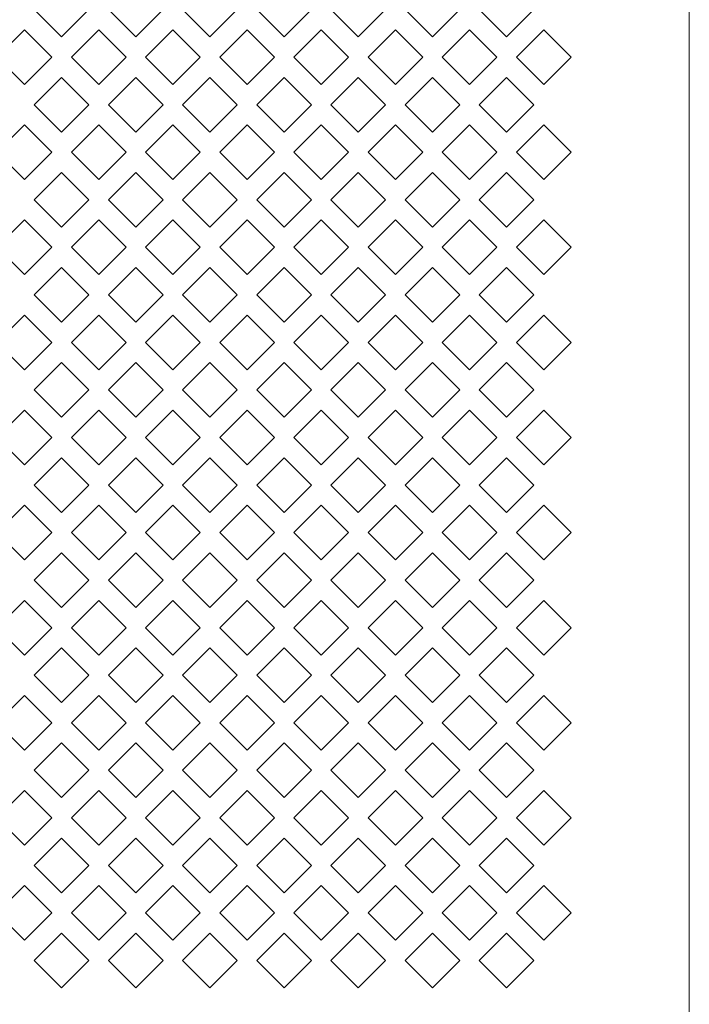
# Model space of a CAD drawing. Header units: millimetres. Extents: x 38 to 253, y 25 to 200.
# Tile 16 of 71: x 67.35 to 73.13, y 89.59 to 98.08. Entities that reach past the tile are written whole.
import ezdxf

# ---------------------------------------------------------------- set-up
doc = ezdxf.new("R2010")
doc.units = ezdxf.units.MM

msp = doc.modelspace()

# ---------------------------------------------------------------- linework, layer by layer
at = {"color": 7, "linetype": 'Continuous', "lineweight": 15}
for p, q in [((73.13091, 85.20955), (73.13091, 176.24288)), ((67.71424, 97.92718), (67.47854, 98.16288)), ((67.94994, 98.16288), (67.71424, 97.92718)), ((68.35424, 97.92718), (68.11854, 98.16288)), ((68.58994, 98.16288), (68.35424, 97.92718)), ((68.99424, 97.92718), (68.75854, 98.16288)), ((69.22994, 98.16288), (68.99424, 97.92718)), ((69.63424, 97.92718), (69.39854, 98.16288)), ((69.86994, 98.16288), (69.63424, 97.92718)), ((70.27424, 97.92718), (70.03854, 98.16288)), ((70.50994, 98.16288), (70.27424, 97.92718)), ((70.91424, 97.92718), (70.67854, 98.16288)), ((71.14994, 98.16288), (70.91424, 97.92718)), ((71.55424, 97.92718), (71.31854, 98.16288)), ((71.78994, 98.16288), (71.55424, 97.92718)), ((67.15854, 97.75288), (67.39424, 97.98858)), ((67.39424, 97.98858), (67.62994, 97.75288)), ((67.79854, 97.75288), (68.03424, 97.98858)), ((68.03424, 97.98858), (68.26994, 97.75288)), ((68.43854, 97.75288), (68.67424, 97.98858)), ((68.67424, 97.98858), (68.90994, 97.75288)), ((69.07854, 97.75288), (69.31424, 97.98858)), ((69.31424, 97.98858), (69.54994, 97.75288)), ((69.71854, 97.75288), (69.95424, 97.98858)), ((69.95424, 97.98858), (70.18994, 97.75288)), ((70.35854, 97.75288), (70.59424, 97.98858)), ((70.59424, 97.98858), (70.82994, 97.75288)), ((70.99854, 97.75288), (71.23424, 97.98858)), ((71.23424, 97.98858), (71.46994, 97.75288)), ((71.63854, 97.75288), (71.87424, 97.98858)), ((71.87424, 97.98858), (72.10994, 97.75288)), ((67.39424, 97.51718), (67.15854, 97.75288)), ((67.62994, 97.75288), (67.39424, 97.51718)), ((68.03424, 97.51718), (67.79854, 97.75288)), ((68.26994, 97.75288), (68.03424, 97.51718)), ((68.67424, 97.51718), (68.43854, 97.75288)), ((68.90994, 97.75288), (68.67424, 97.51718)), ((69.31424, 97.51718), (69.07854, 97.75288)), ((69.54994, 97.75288), (69.31424, 97.51718)), ((69.95424, 97.51718), (69.71854, 97.75288)), ((70.18994, 97.75288), (69.95424, 97.51718)), ((70.59424, 97.51718), (70.35854, 97.75288)), ((70.82994, 97.75288), (70.59424, 97.51718)), ((71.23424, 97.51718), (70.99854, 97.75288)), ((71.46994, 97.75288), (71.23424, 97.51718)), ((71.87424, 97.51718), (71.63854, 97.75288)), ((72.10994, 97.75288), (71.87424, 97.51718)), ((67.47854, 97.34288), (67.71424, 97.57858)), ((67.71424, 97.57858), (67.94994, 97.34288)), ((68.11854, 97.34288), (68.35424, 97.57858)), ((68.35424, 97.57858), (68.58994, 97.34288)), ((68.75854, 97.34288), (68.99424, 97.57858)), ((68.99424, 97.57858), (69.22994, 97.34288)), ((69.39854, 97.34288), (69.63424, 97.57858)), ((69.63424, 97.57858), (69.86994, 97.34288)), ((70.03854, 97.34288), (70.27424, 97.57858)), ((70.27424, 97.57858), (70.50994, 97.34288)), ((70.67854, 97.34288), (70.91424, 97.57858)), ((70.91424, 97.57858), (71.14994, 97.34288)), ((71.31854, 97.34288), (71.55424, 97.57858)), ((71.55424, 97.57858), (71.78994, 97.34288)), ((67.71424, 97.10718), (67.47854, 97.34288)), ((67.94994, 97.34288), (67.71424, 97.10718)), ((68.35424, 97.10718), (68.11854, 97.34288)), ((68.58994, 97.34288), (68.35424, 97.10718)), ((68.99424, 97.10718), (68.75854, 97.34288)), ((69.22994, 97.34288), (68.99424, 97.10718)), ((69.63424, 97.10718), (69.39854, 97.34288)), ((69.86994, 97.34288), (69.63424, 97.10718)), ((70.27424, 97.10718), (70.03854, 97.34288)), ((70.50994, 97.34288), (70.27424, 97.10718)), ((70.91424, 97.10718), (70.67854, 97.34288)), ((71.14994, 97.34288), (70.91424, 97.10718)), ((71.55424, 97.10718), (71.31854, 97.34288)), ((71.78994, 97.34288), (71.55424, 97.10718)), ((67.15854, 96.93288), (67.39424, 97.16859)), ((67.39424, 97.16859), (67.62994, 96.93288)), ((67.79854, 96.93288), (68.03424, 97.16859)), ((68.03424, 97.16859), (68.26994, 96.93288)), ((68.43854, 96.93288), (68.67424, 97.16859)), ((68.67424, 97.16859), (68.90994, 96.93288)), ((69.07854, 96.93288), (69.31424, 97.16859)), ((69.31424, 97.16859), (69.54994, 96.93288)), ((69.71854, 96.93288), (69.95424, 97.16859)), ((69.95424, 97.16859), (70.18994, 96.93288)), ((70.35854, 96.93288), (70.59424, 97.16859)), ((70.59424, 97.16859), (70.82994, 96.93288)), ((70.99854, 96.93288), (71.23424, 97.16859)), ((71.23424, 97.16859), (71.46994, 96.93288)), ((71.63854, 96.93288), (71.87424, 97.16859)), ((71.87424, 97.16859), (72.10994, 96.93288)), ((67.39424, 96.69718), (67.15854, 96.93288)), ((67.62994, 96.93288), (67.39424, 96.69718)), ((68.03424, 96.69718), (67.79854, 96.93288)), ((68.26994, 96.93288), (68.03424, 96.69718)), ((68.67424, 96.69718), (68.43854, 96.93288)), ((68.90994, 96.93288), (68.67424, 96.69718)), ((69.31424, 96.69718), (69.07854, 96.93288)), ((69.54994, 96.93288), (69.31424, 96.69718)), ((69.95424, 96.69718), (69.71854, 96.93288)), ((70.18994, 96.93288), (69.95424, 96.69718)), ((70.59424, 96.69718), (70.35854, 96.93288)), ((70.82994, 96.93288), (70.59424, 96.69718)), ((71.23424, 96.69718), (70.99854, 96.93288)), ((71.46994, 96.93288), (71.23424, 96.69718)), ((71.87424, 96.69718), (71.63854, 96.93288)), ((72.10994, 96.93288), (71.87424, 96.69718)), ((67.47854, 96.52288), (67.71424, 96.75858)), ((67.71424, 96.75858), (67.94994, 96.52288)), ((68.11854, 96.52288), (68.35424, 96.75858)), ((68.35424, 96.75858), (68.58994, 96.52288)), ((68.75854, 96.52288), (68.99424, 96.75858)), ((68.99424, 96.75858), (69.22994, 96.52288)), ((69.39854, 96.52288), (69.63424, 96.75858)), ((69.63424, 96.75858), (69.86994, 96.52288)), ((70.03854, 96.52288), (70.27424, 96.75858)), ((70.27424, 96.75858), (70.50994, 96.52288)), ((70.67854, 96.52288), (70.91424, 96.75858)), ((70.91424, 96.75858), (71.14994, 96.52288)), ((71.31854, 96.52288), (71.55424, 96.75858)), ((71.55424, 96.75858), (71.78994, 96.52288)), ((67.71424, 96.28718), (67.47854, 96.52288)), ((67.94994, 96.52288), (67.71424, 96.28718)), ((68.35424, 96.28718), (68.11854, 96.52288)), ((68.58994, 96.52288), (68.35424, 96.28718)), ((68.99424, 96.28718), (68.75854, 96.52288)), ((69.22994, 96.52288), (68.99424, 96.28718)), ((69.63424, 96.28718), (69.39854, 96.52288)), ((69.86994, 96.52288), (69.63424, 96.28718)), ((70.27424, 96.28718), (70.03854, 96.52288)), ((70.50994, 96.52288), (70.27424, 96.28718)), ((70.91424, 96.28718), (70.67854, 96.52288)), ((71.14994, 96.52288), (70.91424, 96.28718)), ((71.55424, 96.28718), (71.31854, 96.52288)), ((71.78994, 96.52288), (71.55424, 96.28718)), ((67.15854, 96.11288), (67.39424, 96.34858)), ((67.39424, 96.34858), (67.62994, 96.11288)), ((67.79854, 96.11288), (68.03424, 96.34858)), ((68.03424, 96.34858), (68.26994, 96.11288)), ((68.43854, 96.11288), (68.67424, 96.34858)), ((68.67424, 96.34858), (68.90994, 96.11288)), ((69.07854, 96.11288), (69.31424, 96.34858)), ((69.31424, 96.34858), (69.54994, 96.11288)), ((69.71854, 96.11288), (69.95424, 96.34858)), ((69.95424, 96.34858), (70.18994, 96.11288)), ((70.35854, 96.11288), (70.59424, 96.34858)), ((70.59424, 96.34858), (70.82994, 96.11288)), ((70.99854, 96.11288), (71.23424, 96.34858)), ((71.23424, 96.34858), (71.46994, 96.11288)), ((71.63854, 96.11288), (71.87424, 96.34858)), ((71.87424, 96.34858), (72.10994, 96.11288)), ((67.39424, 95.87718), (67.15854, 96.11288)), ((67.62994, 96.11288), (67.39424, 95.87718)), ((68.03424, 95.87718), (67.79854, 96.11288)), ((68.26994, 96.11288), (68.03424, 95.87718)), ((68.67424, 95.87718), (68.43854, 96.11288)), ((68.90994, 96.11288), (68.67424, 95.87718)), ((69.31424, 95.87718), (69.07854, 96.11288)), ((69.54994, 96.11288), (69.31424, 95.87718)), ((69.95424, 95.87718), (69.71854, 96.11288)), ((70.18994, 96.11288), (69.95424, 95.87718)), ((70.59424, 95.87718), (70.35854, 96.11288)), ((70.82994, 96.11288), (70.59424, 95.87718)), ((71.23424, 95.87718), (70.99854, 96.11288)), ((71.46994, 96.11288), (71.23424, 95.87718)), ((71.87424, 95.87718), (71.63854, 96.11288)), ((72.10994, 96.11288), (71.87424, 95.87718)), ((67.47854, 95.70288), (67.71424, 95.93858)), ((67.71424, 95.93858), (67.94994, 95.70288)), ((68.11854, 95.70288), (68.35424, 95.93858)), ((68.35424, 95.93858), (68.58994, 95.70288)), ((68.75854, 95.70288), (68.99424, 95.93858)), ((68.99424, 95.93858), (69.22994, 95.70288)), ((69.39854, 95.70288), (69.63424, 95.93858)), ((69.63424, 95.93858), (69.86994, 95.70288)), ((70.03854, 95.70288), (70.27424, 95.93858)), ((70.27424, 95.93858), (70.50994, 95.70288)), ((70.67854, 95.70288), (70.91424, 95.93858)), ((70.91424, 95.93858), (71.14994, 95.70288)), ((71.31854, 95.70288), (71.55424, 95.93858)), ((71.55424, 95.93858), (71.78994, 95.70288)), ((67.71424, 95.46718), (67.47854, 95.70288)), ((67.94994, 95.70288), (67.71424, 95.46718)), ((68.35424, 95.46718), (68.11854, 95.70288)), ((68.58994, 95.70288), (68.35424, 95.46718)), ((68.99424, 95.46718), (68.75854, 95.70288)), ((69.22994, 95.70288), (68.99424, 95.46718)), ((69.63424, 95.46718), (69.39854, 95.70288)), ((69.86994, 95.70288), (69.63424, 95.46718)), ((70.27424, 95.46718), (70.03854, 95.70288)), ((70.50994, 95.70288), (70.27424, 95.46718)), ((70.91424, 95.46718), (70.67854, 95.70288)), ((71.14994, 95.70288), (70.91424, 95.46718)), ((71.55424, 95.46718), (71.31854, 95.70288)), ((71.78994, 95.70288), (71.55424, 95.46718)), ((67.15854, 95.29288), (67.39424, 95.52858)), ((67.39424, 95.52858), (67.62994, 95.29288)), ((67.79854, 95.29288), (68.03424, 95.52858)), ((68.03424, 95.52858), (68.26994, 95.29288)), ((68.43854, 95.29288), (68.67424, 95.52858)), ((68.67424, 95.52858), (68.90994, 95.29288)), ((69.07854, 95.29288), (69.31424, 95.52858)), ((69.31424, 95.52858), (69.54994, 95.29288)), ((69.71854, 95.29288), (69.95424, 95.52858)), ((69.95424, 95.52858), (70.18994, 95.29288)), ((70.35854, 95.29288), (70.59424, 95.52858)), ((70.59424, 95.52858), (70.82994, 95.29288)), ((70.99854, 95.29288), (71.23424, 95.52858)), ((71.23424, 95.52858), (71.46994, 95.29288)), ((71.63854, 95.29288), (71.87424, 95.52858)), ((71.87424, 95.52858), (72.10994, 95.29288)), ((67.39424, 95.05718), (67.15854, 95.29288)), ((67.62994, 95.29288), (67.39424, 95.05718)), ((68.03424, 95.05718), (67.79854, 95.29288)), ((68.26994, 95.29288), (68.03424, 95.05718)), ((68.67424, 95.05718), (68.43854, 95.29288)), ((68.90994, 95.29288), (68.67424, 95.05718)), ((69.31424, 95.05718), (69.07854, 95.29288)), ((69.54994, 95.29288), (69.31424, 95.05718)), ((69.95424, 95.05718), (69.71854, 95.29288)), ((70.18994, 95.29288), (69.95424, 95.05718)), ((70.59424, 95.05718), (70.35854, 95.29288)), ((70.82994, 95.29288), (70.59424, 95.05718)), ((71.23424, 95.05718), (70.99854, 95.29288)), ((71.46994, 95.29288), (71.23424, 95.05718)), ((71.87424, 95.05718), (71.63854, 95.29288)), ((72.10994, 95.29288), (71.87424, 95.05718)), ((67.47854, 94.88288), (67.71424, 95.11858)), ((67.71424, 95.11858), (67.94994, 94.88288)), ((68.11854, 94.88288), (68.35424, 95.11858)), ((68.35424, 95.11858), (68.58994, 94.88288)), ((68.75854, 94.88288), (68.99424, 95.11858)), ((68.99424, 95.11858), (69.22994, 94.88288)), ((69.39854, 94.88288), (69.63424, 95.11858)), ((69.63424, 95.11858), (69.86994, 94.88288)), ((70.03854, 94.88288), (70.27424, 95.11858)), ((70.27424, 95.11858), (70.50994, 94.88288)), ((70.67854, 94.88288), (70.91424, 95.11858)), ((70.91424, 95.11858), (71.14994, 94.88288)), ((71.31854, 94.88288), (71.55424, 95.11858)), ((71.55424, 95.11858), (71.78994, 94.88288)), ((67.71424, 94.64718), (67.47854, 94.88288)), ((67.94994, 94.88288), (67.71424, 94.64718)), ((68.35424, 94.64718), (68.11854, 94.88288)), ((68.58994, 94.88288), (68.35424, 94.64718)), ((68.99424, 94.64718), (68.75854, 94.88288)), ((69.22994, 94.88288), (68.99424, 94.64718)), ((69.63424, 94.64718), (69.39854, 94.88288)), ((69.86994, 94.88288), (69.63424, 94.64718)), ((70.27424, 94.64718), (70.03854, 94.88288)), ((70.50994, 94.88288), (70.27424, 94.64718)), ((70.91424, 94.64718), (70.67854, 94.88288)), ((71.14994, 94.88288), (70.91424, 94.64718)), ((71.55424, 94.64718), (71.31854, 94.88288)), ((71.78994, 94.88288), (71.55424, 94.64718)), ((67.15854, 94.47288), (67.39424, 94.70858)), ((67.39424, 94.70858), (67.62994, 94.47288)), ((67.79854, 94.47288), (68.03424, 94.70858)), ((68.03424, 94.70858), (68.26994, 94.47288)), ((68.43854, 94.47288), (68.67424, 94.70858)), ((68.67424, 94.70858), (68.90994, 94.47288)), ((69.07854, 94.47288), (69.31424, 94.70858)), ((69.31424, 94.70858), (69.54994, 94.47288)), ((69.71854, 94.47288), (69.95424, 94.70858)), ((69.95424, 94.70858), (70.18994, 94.47288)), ((70.35854, 94.47288), (70.59424, 94.70858)), ((70.59424, 94.70858), (70.82994, 94.47288)), ((70.99854, 94.47288), (71.23424, 94.70858)), ((71.23424, 94.70858), (71.46994, 94.47288)), ((71.63854, 94.47288), (71.87424, 94.70858)), ((71.87424, 94.70858), (72.10994, 94.47288)), ((67.39424, 94.23718), (67.15854, 94.47288)), ((67.62994, 94.47288), (67.39424, 94.23718)), ((68.03424, 94.23718), (67.79854, 94.47288)), ((68.26994, 94.47288), (68.03424, 94.23718)), ((68.67424, 94.23718), (68.43854, 94.47288)), ((68.90994, 94.47288), (68.67424, 94.23718)), ((69.31424, 94.23718), (69.07854, 94.47288)), ((69.54994, 94.47288), (69.31424, 94.23718)), ((69.95424, 94.23718), (69.71854, 94.47288)), ((70.18994, 94.47288), (69.95424, 94.23718)), ((70.59424, 94.23718), (70.35854, 94.47288)), ((70.82994, 94.47288), (70.59424, 94.23718)), ((71.23424, 94.23718), (70.99854, 94.47288)), ((71.46994, 94.47288), (71.23424, 94.23718)), ((71.87424, 94.23718), (71.63854, 94.47288)), ((72.10994, 94.47288), (71.87424, 94.23718)), ((67.47854, 94.06288), (67.71424, 94.29859)), ((67.71424, 94.29859), (67.94994, 94.06288)), ((68.11854, 94.06288), (68.35424, 94.29859)), ((68.35424, 94.29859), (68.58994, 94.06288)), ((68.75854, 94.06288), (68.99424, 94.29859)), ((68.99424, 94.29859), (69.22994, 94.06288)), ((69.39854, 94.06288), (69.63424, 94.29859)), ((69.63424, 94.29859), (69.86994, 94.06288)), ((70.03854, 94.06288), (70.27424, 94.29859)), ((70.27424, 94.29859), (70.50994, 94.06288)), ((70.67854, 94.06288), (70.91424, 94.29859)), ((70.91424, 94.29859), (71.14994, 94.06288)), ((71.31854, 94.06288), (71.55424, 94.29859)), ((71.55424, 94.29859), (71.78994, 94.06288)), ((67.71424, 93.82718), (67.47854, 94.06288)), ((67.94994, 94.06288), (67.71424, 93.82718)), ((68.35424, 93.82718), (68.11854, 94.06288)), ((68.58994, 94.06288), (68.35424, 93.82718)), ((68.99424, 93.82718), (68.75854, 94.06288)), ((69.22994, 94.06288), (68.99424, 93.82718)), ((69.63424, 93.82718), (69.39854, 94.06288)), ((69.86994, 94.06288), (69.63424, 93.82718)), ((70.27424, 93.82718), (70.03854, 94.06288)), ((70.50994, 94.06288), (70.27424, 93.82718)), ((70.91424, 93.82718), (70.67854, 94.06288)), ((71.14994, 94.06288), (70.91424, 93.82718)), ((71.55424, 93.82718), (71.31854, 94.06288)), ((71.78994, 94.06288), (71.55424, 93.82718)), ((67.15854, 93.65288), (67.39424, 93.88859)), ((67.39424, 93.88859), (67.62994, 93.65288)), ((67.79854, 93.65288), (68.03424, 93.88859)), ((68.03424, 93.88859), (68.26994, 93.65288)), ((68.43854, 93.65288), (68.67424, 93.88859)), ((68.67424, 93.88859), (68.90994, 93.65288)), ((69.07854, 93.65288), (69.31424, 93.88859)), ((69.31424, 93.88859), (69.54994, 93.65288)), ((69.71854, 93.65288), (69.95424, 93.88859)), ((69.95424, 93.88859), (70.18994, 93.65288)), ((70.35854, 93.65288), (70.59424, 93.88859)), ((70.59424, 93.88859), (70.82994, 93.65288)), ((70.99854, 93.65288), (71.23424, 93.88859)), ((71.23424, 93.88859), (71.46994, 93.65288)), ((71.63854, 93.65288), (71.87424, 93.88859)), ((71.87424, 93.88859), (72.10994, 93.65288)), ((67.39424, 93.41718), (67.15854, 93.65288)), ((67.62994, 93.65288), (67.39424, 93.41718)), ((68.03424, 93.41718), (67.79854, 93.65288)), ((68.26994, 93.65288), (68.03424, 93.41718)), ((68.67424, 93.41718), (68.43854, 93.65288)), ((68.90994, 93.65288), (68.67424, 93.41718)), ((69.31424, 93.41718), (69.07854, 93.65288)), ((69.54994, 93.65288), (69.31424, 93.41718)), ((69.95424, 93.41718), (69.71854, 93.65288)), ((70.18994, 93.65288), (69.95424, 93.41718)), ((70.59424, 93.41718), (70.35854, 93.65288)), ((70.82994, 93.65288), (70.59424, 93.41718)), ((71.23424, 93.41718), (70.99854, 93.65288)), ((71.46994, 93.65288), (71.23424, 93.41718)), ((71.87424, 93.41718), (71.63854, 93.65288)), ((72.10994, 93.65288), (71.87424, 93.41718)), ((67.47854, 93.24288), (67.71424, 93.47859)), ((67.71424, 93.47859), (67.94994, 93.24288)), ((68.11854, 93.24288), (68.35424, 93.47859)), ((68.35424, 93.47859), (68.58994, 93.24288)), ((68.75854, 93.24288), (68.99424, 93.47859)), ((68.99424, 93.47859), (69.22994, 93.24288)), ((69.39854, 93.24288), (69.63424, 93.47859)), ((69.63424, 93.47859), (69.86994, 93.24288)), ((70.03854, 93.24288), (70.27424, 93.47859)), ((70.27424, 93.47859), (70.50994, 93.24288)), ((70.67854, 93.24288), (70.91424, 93.47859)), ((70.91424, 93.47859), (71.14994, 93.24288)), ((71.31854, 93.24288), (71.55424, 93.47859)), ((71.55424, 93.47859), (71.78994, 93.24288)), ((67.71424, 93.00718), (67.47854, 93.24288)), ((67.94994, 93.24288), (67.71424, 93.00718)), ((68.35424, 93.00718), (68.11854, 93.24288)), ((68.58994, 93.24288), (68.35424, 93.00718)), ((68.99424, 93.00718), (68.75854, 93.24288)), ((69.22994, 93.24288), (68.99424, 93.00718)), ((69.63424, 93.00718), (69.39854, 93.24288)), ((69.86994, 93.24288), (69.63424, 93.00718)), ((70.27424, 93.00718), (70.03854, 93.24288)), ((70.50994, 93.24288), (70.27424, 93.00718)), ((70.91424, 93.00718), (70.67854, 93.24288)), ((71.14994, 93.24288), (70.91424, 93.00718)), ((71.55424, 93.00718), (71.31854, 93.24288)), ((71.78994, 93.24288), (71.55424, 93.00718)), ((67.15854, 92.83288), (67.39424, 93.06858)), ((67.39424, 93.06858), (67.62994, 92.83288)), ((67.79854, 92.83288), (68.03424, 93.06858)), ((68.03424, 93.06858), (68.26994, 92.83288)), ((68.43854, 92.83288), (68.67424, 93.06858)), ((68.67424, 93.06858), (68.90994, 92.83288)), ((69.07854, 92.83288), (69.31424, 93.06858)), ((69.31424, 93.06858), (69.54994, 92.83288)), ((69.71854, 92.83288), (69.95424, 93.06858)), ((69.95424, 93.06858), (70.18994, 92.83288)), ((70.35854, 92.83288), (70.59424, 93.06858)), ((70.59424, 93.06858), (70.82994, 92.83288)), ((70.99854, 92.83288), (71.23424, 93.06858)), ((71.23424, 93.06858), (71.46994, 92.83288)), ((71.63854, 92.83288), (71.87424, 93.06858)), ((71.87424, 93.06858), (72.10994, 92.83288)), ((67.39424, 92.59718), (67.15854, 92.83288)), ((67.62994, 92.83288), (67.39424, 92.59718)), ((68.03424, 92.59718), (67.79854, 92.83288)), ((68.26994, 92.83288), (68.03424, 92.59718)), ((68.67424, 92.59718), (68.43854, 92.83288)), ((68.90994, 92.83288), (68.67424, 92.59718)), ((69.31424, 92.59718), (69.07854, 92.83288)), ((69.54994, 92.83288), (69.31424, 92.59718)), ((69.95424, 92.59718), (69.71854, 92.83288)), ((70.18994, 92.83288), (69.95424, 92.59718)), ((70.59424, 92.59718), (70.35854, 92.83288)), ((70.82994, 92.83288), (70.59424, 92.59718)), ((71.23424, 92.59718), (70.99854, 92.83288)), ((71.46994, 92.83288), (71.23424, 92.59718)), ((71.87424, 92.59718), (71.63854, 92.83288)), ((72.10994, 92.83288), (71.87424, 92.59718)), ((67.47854, 92.42288), (67.71424, 92.65858)), ((67.71424, 92.65858), (67.94994, 92.42288)), ((68.11854, 92.42288), (68.35424, 92.65858)), ((68.35424, 92.65858), (68.58994, 92.42288)), ((68.75854, 92.42288), (68.99424, 92.65858)), ((68.99424, 92.65858), (69.22994, 92.42288)), ((69.39854, 92.42288), (69.63424, 92.65858)), ((69.63424, 92.65858), (69.86994, 92.42288)), ((70.03854, 92.42288), (70.27424, 92.65858)), ((70.27424, 92.65858), (70.50994, 92.42288)), ((70.67854, 92.42288), (70.91424, 92.65858)), ((70.91424, 92.65858), (71.14994, 92.42288)), ((71.31854, 92.42288), (71.55424, 92.65858)), ((71.55424, 92.65858), (71.78994, 92.42288)), ((67.71424, 92.18718), (67.47854, 92.42288)), ((67.94994, 92.42288), (67.71424, 92.18718)), ((68.35424, 92.18718), (68.11854, 92.42288)), ((68.58994, 92.42288), (68.35424, 92.18718)), ((68.99424, 92.18718), (68.75854, 92.42288)), ((69.22994, 92.42288), (68.99424, 92.18718)), ((69.63424, 92.18718), (69.39854, 92.42288)), ((69.86994, 92.42288), (69.63424, 92.18718)), ((70.27424, 92.18718), (70.03854, 92.42288)), ((70.50994, 92.42288), (70.27424, 92.18718)), ((70.91424, 92.18718), (70.67854, 92.42288)), ((71.14994, 92.42288), (70.91424, 92.18718)), ((71.55424, 92.18718), (71.31854, 92.42288)), ((71.78994, 92.42288), (71.55424, 92.18718)), ((67.15854, 92.01288), (67.39424, 92.24858)), ((67.39424, 92.24858), (67.62994, 92.01288)), ((67.79854, 92.01288), (68.03424, 92.24858)), ((68.03424, 92.24858), (68.26994, 92.01288)), ((68.43854, 92.01288), (68.67424, 92.24858)), ((68.67424, 92.24858), (68.90994, 92.01288)), ((69.07854, 92.01288), (69.31424, 92.24858)), ((69.31424, 92.24858), (69.54994, 92.01288)), ((69.71854, 92.01288), (69.95424, 92.24858)), ((69.95424, 92.24858), (70.18994, 92.01288)), ((70.35854, 92.01288), (70.59424, 92.24858)), ((70.59424, 92.24858), (70.82994, 92.01288)), ((70.99854, 92.01288), (71.23424, 92.24858)), ((71.23424, 92.24858), (71.46994, 92.01288)), ((71.63854, 92.01288), (71.87424, 92.24858)), ((71.87424, 92.24858), (72.10994, 92.01288)), ((67.39424, 91.77718), (67.15854, 92.01288)), ((67.62994, 92.01288), (67.39424, 91.77718)), ((68.03424, 91.77718), (67.79854, 92.01288)), ((68.26994, 92.01288), (68.03424, 91.77718)), ((68.67424, 91.77718), (68.43854, 92.01288)), ((68.90994, 92.01288), (68.67424, 91.77718)), ((69.31424, 91.77718), (69.07854, 92.01288)), ((69.54994, 92.01288), (69.31424, 91.77718)), ((69.95424, 91.77718), (69.71854, 92.01288)), ((70.18994, 92.01288), (69.95424, 91.77718)), ((70.59424, 91.77718), (70.35854, 92.01288)), ((70.82994, 92.01288), (70.59424, 91.77718)), ((71.23424, 91.77718), (70.99854, 92.01288)), ((71.46994, 92.01288), (71.23424, 91.77718)), ((71.87424, 91.77718), (71.63854, 92.01288)), ((72.10994, 92.01288), (71.87424, 91.77718)), ((67.47854, 91.60288), (67.71424, 91.83858)), ((67.71424, 91.83858), (67.94994, 91.60288)), ((68.11854, 91.60288), (68.35424, 91.83858)), ((68.35424, 91.83858), (68.58994, 91.60288)), ((68.75854, 91.60288), (68.99424, 91.83858)), ((68.99424, 91.83858), (69.22994, 91.60288)), ((69.39854, 91.60288), (69.63424, 91.83858)), ((69.63424, 91.83858), (69.86994, 91.60288)), ((70.03854, 91.60288), (70.27424, 91.83858)), ((70.27424, 91.83858), (70.50994, 91.60288)), ((70.67854, 91.60288), (70.91424, 91.83858)), ((70.91424, 91.83858), (71.14994, 91.60288)), ((71.31854, 91.60288), (71.55424, 91.83858)), ((71.55424, 91.83858), (71.78994, 91.60288)), ((67.71424, 91.36718), (67.47854, 91.60288)), ((67.94994, 91.60288), (67.71424, 91.36718)), ((68.35424, 91.36718), (68.11854, 91.60288)), ((68.58994, 91.60288), (68.35424, 91.36718)), ((68.99424, 91.36718), (68.75854, 91.60288)), ((69.22994, 91.60288), (68.99424, 91.36718)), ((69.63424, 91.36718), (69.39854, 91.60288)), ((69.86994, 91.60288), (69.63424, 91.36718)), ((70.27424, 91.36718), (70.03854, 91.60288)), ((70.50994, 91.60288), (70.27424, 91.36718)), ((70.91424, 91.36718), (70.67854, 91.60288)), ((71.14994, 91.60288), (70.91424, 91.36718)), ((71.55424, 91.36718), (71.31854, 91.60288)), ((71.78994, 91.60288), (71.55424, 91.36718)), ((67.15854, 91.19288), (67.39424, 91.42858)), ((67.39424, 91.42858), (67.62994, 91.19288)), ((67.79854, 91.19288), (68.03424, 91.42858)), ((68.03424, 91.42858), (68.26994, 91.19288)), ((68.43854, 91.19288), (68.67424, 91.42858)), ((68.67424, 91.42858), (68.90994, 91.19288)), ((69.07854, 91.19288), (69.31424, 91.42858)), ((69.31424, 91.42858), (69.54994, 91.19288)), ((69.71854, 91.19288), (69.95424, 91.42858)), ((69.95424, 91.42858), (70.18994, 91.19288)), ((70.35854, 91.19288), (70.59424, 91.42858)), ((70.59424, 91.42858), (70.82994, 91.19288)), ((70.99854, 91.19288), (71.23424, 91.42858)), ((71.23424, 91.42858), (71.46994, 91.19288)), ((71.63854, 91.19288), (71.87424, 91.42858)), ((71.87424, 91.42858), (72.10994, 91.19288)), ((67.39424, 90.95718), (67.15854, 91.19288)), ((67.62994, 91.19288), (67.39424, 90.95718)), ((68.03424, 90.95718), (67.79854, 91.19288)), ((68.26994, 91.19288), (68.03424, 90.95718)), ((68.67424, 90.95718), (68.43854, 91.19288)), ((68.90994, 91.19288), (68.67424, 90.95718)), ((69.31424, 90.95718), (69.07854, 91.19288)), ((69.54994, 91.19288), (69.31424, 90.95718)), ((69.95424, 90.95718), (69.71854, 91.19288)), ((70.18994, 91.19288), (69.95424, 90.95718)), ((70.59424, 90.95718), (70.35854, 91.19288)), ((70.82994, 91.19288), (70.59424, 90.95718)), ((71.23424, 90.95718), (70.99854, 91.19288)), ((71.46994, 91.19288), (71.23424, 90.95718)), ((71.87424, 90.95718), (71.63854, 91.19288)), ((72.10994, 91.19288), (71.87424, 90.95718)), ((67.47854, 90.78288), (67.71424, 91.01859)), ((67.71424, 91.01859), (67.94994, 90.78288)), ((68.11854, 90.78288), (68.35424, 91.01859)), ((68.35424, 91.01859), (68.58994, 90.78288)), ((68.75854, 90.78288), (68.99424, 91.01859)), ((68.99424, 91.01859), (69.22994, 90.78288)), ((69.39854, 90.78288), (69.63424, 91.01859)), ((69.63424, 91.01859), (69.86994, 90.78288)), ((70.03854, 90.78288), (70.27424, 91.01859)), ((70.27424, 91.01859), (70.50994, 90.78288)), ((70.67854, 90.78288), (70.91424, 91.01859)), ((70.91424, 91.01859), (71.14994, 90.78288)), ((71.31854, 90.78288), (71.55424, 91.01859)), ((71.55424, 91.01859), (71.78994, 90.78288)), ((67.71424, 90.54718), (67.47854, 90.78288)), ((67.94994, 90.78288), (67.71424, 90.54718)), ((68.35424, 90.54718), (68.11854, 90.78288)), ((68.58994, 90.78288), (68.35424, 90.54718)), ((68.99424, 90.54718), (68.75854, 90.78288)), ((69.22994, 90.78288), (68.99424, 90.54718)), ((69.63424, 90.54718), (69.39854, 90.78288)), ((69.86994, 90.78288), (69.63424, 90.54718)), ((70.27424, 90.54718), (70.03854, 90.78288)), ((70.50994, 90.78288), (70.27424, 90.54718)), ((70.91424, 90.54718), (70.67854, 90.78288)), ((71.14994, 90.78288), (70.91424, 90.54718)), ((71.55424, 90.54718), (71.31854, 90.78288)), ((71.78994, 90.78288), (71.55424, 90.54718)), ((67.15854, 90.37288), (67.39424, 90.60859)), ((67.39424, 90.60859), (67.62994, 90.37288)), ((67.79854, 90.37288), (68.03424, 90.60859)), ((68.03424, 90.60859), (68.26994, 90.37288)), ((68.43854, 90.37288), (68.67424, 90.60859)), ((68.67424, 90.60859), (68.90994, 90.37288)), ((69.07854, 90.37288), (69.31424, 90.60859)), ((69.31424, 90.60859), (69.54994, 90.37288)), ((69.71854, 90.37288), (69.95424, 90.60859)), ((69.95424, 90.60859), (70.18994, 90.37288)), ((70.35854, 90.37288), (70.59424, 90.60859)), ((70.59424, 90.60859), (70.82994, 90.37288)), ((70.99854, 90.37288), (71.23424, 90.60859)), ((71.23424, 90.60859), (71.46994, 90.37288)), ((71.63854, 90.37288), (71.87424, 90.60859)), ((71.87424, 90.60859), (72.10994, 90.37288)), ((67.39424, 90.13718), (67.15854, 90.37288)), ((67.62994, 90.37288), (67.39424, 90.13718)), ((68.03424, 90.13718), (67.79854, 90.37288)), ((68.26994, 90.37288), (68.03424, 90.13718)), ((68.67424, 90.13718), (68.43854, 90.37288)), ((68.90994, 90.37288), (68.67424, 90.13718)), ((69.31424, 90.13718), (69.07854, 90.37288)), ((69.54994, 90.37288), (69.31424, 90.13718)), ((69.95424, 90.13718), (69.71854, 90.37288)), ((70.18994, 90.37288), (69.95424, 90.13718)), ((70.59424, 90.13718), (70.35854, 90.37288)), ((70.82994, 90.37288), (70.59424, 90.13718)), ((71.23424, 90.13718), (70.99854, 90.37288)), ((71.46994, 90.37288), (71.23424, 90.13718)), ((71.87424, 90.13718), (71.63854, 90.37288)), ((72.10994, 90.37288), (71.87424, 90.13718)), ((67.47854, 89.96288), (67.71424, 90.19859)), ((67.71424, 90.19859), (67.94994, 89.96288)), ((68.11854, 89.96288), (68.35424, 90.19859)), ((68.35424, 90.19859), (68.58994, 89.96288)), ((68.75854, 89.96288), (68.99424, 90.19859)), ((68.99424, 90.19859), (69.22994, 89.96288)), ((69.39854, 89.96288), (69.63424, 90.19859)), ((69.63424, 90.19859), (69.86994, 89.96288)), ((70.03854, 89.96288), (70.27424, 90.19859)), ((70.27424, 90.19859), (70.50994, 89.96288)), ((70.67854, 89.96288), (70.91424, 90.19859)), ((70.91424, 90.19859), (71.14994, 89.96288)), ((71.31854, 89.96288), (71.55424, 90.19859)), ((71.55424, 90.19859), (71.78994, 89.96288)), ((67.71424, 89.72718), (67.47854, 89.96288)), ((67.94994, 89.96288), (67.71424, 89.72718)), ((68.35424, 89.72718), (68.11854, 89.96288)), ((68.58994, 89.96288), (68.35424, 89.72718)), ((68.99424, 89.72718), (68.75854, 89.96288)), ((69.22994, 89.96288), (68.99424, 89.72718)), ((69.63424, 89.72718), (69.39854, 89.96288)), ((69.86994, 89.96288), (69.63424, 89.72718)), ((70.27424, 89.72718), (70.03854, 89.96288)), ((70.50994, 89.96288), (70.27424, 89.72718)), ((70.91424, 89.72718), (70.67854, 89.96288)), ((71.14994, 89.96288), (70.91424, 89.72718)), ((71.55424, 89.72718), (71.31854, 89.96288)), ((71.78994, 89.96288), (71.55424, 89.72718))]:
    msp.add_line(p, q, dxfattribs=at)

doc.saveas('drawing.dxf')
